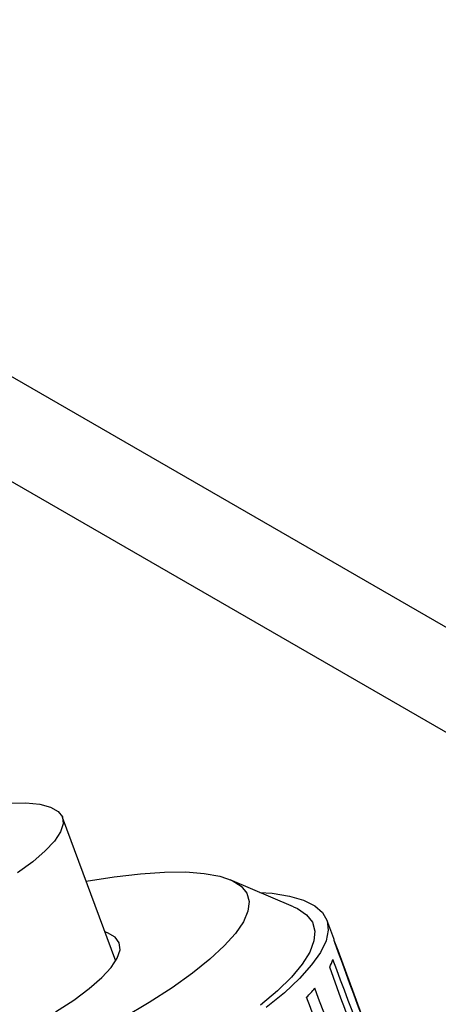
# Model space of a CAD drawing. Header units: inches. Extents: x 0.6 to 33.8, y 0 to 21.7.
# Tile 170 of 172: x 29.7 to 30.1, y 17.8 to 18.8. Entities that reach past the tile are written whole.
import ezdxf

# ---------------------------------------------------------------- set-up
doc = ezdxf.new("R2010")
doc.units = ezdxf.units.IN
doc.header["$MEASUREMENT"] = 0

msp = doc.modelspace()

# ---------------------------------------------------------------- linework, layer by layer
at = {"color": 7, "linetype": 'Continuous'}
for p, q in [((31.32081, 17.48999), (25.66396, 20.75562)), ((31.23243, 17.43896), (25.57557, 20.70459)), ((29.79466, 17.8613), (29.74304, 18.00105)), ((29.96744, 17.91423), (29.90601, 17.94042)), ((30.00644, 17.8832), (29.9997, 17.90145))]:
    msp.add_line(p, q, dxfattribs=at)
at = {"color": 7, "linetype": 'Continuous', "flags": 128}
for points in [[(29.69107, 18.01494), (29.70735, 18.01507), (29.72086, 18.01375), (29.73139, 18.011), (29.73878, 18.00686), (29.7429, 18.00141), (29.7437, 17.99471), (29.74116, 17.98689), (29.73532, 17.97806), (29.72627, 17.96837), (29.71416, 17.95796), (29.69918, 17.947)], [(29.76599, 17.93892), (29.79323, 17.94326), (29.81878, 17.94625), (29.842, 17.94782), (29.86269, 17.94794), (29.88064, 17.94661), (29.89568, 17.94385), (29.90766, 17.93968), (29.91647, 17.93414), (29.92202, 17.92729), (29.92427, 17.91919), (29.92318, 17.90992), (29.91877, 17.89956), (29.91108, 17.88823), (29.90018, 17.87602), (29.88619, 17.86306), (29.86923, 17.84947), (29.84947, 17.83538), (29.8271, 17.82092), (29.80233, 17.80624)], [(29.93479, 17.92815), (29.94656, 17.92722), (29.96338, 17.92459), (29.97724, 17.92056), (29.98801, 17.91518), (29.99563, 17.90848), (30.00002, 17.90053), (30.00115, 17.89138), (29.99901, 17.8811), (29.99362, 17.86979), (29.98502, 17.85753), (29.97329, 17.84442), (29.95851, 17.83057), (29.9408, 17.81608)], [(29.96744, 17.91423), (29.97132, 17.9124), (29.98014, 17.90637), (29.98576, 17.89906), (29.98815, 17.89053), (29.98729, 17.88086), (29.98317, 17.87012), (29.97584, 17.85839), (29.96535, 17.84579), (29.9518, 17.83241), (29.93529, 17.81836)], [(29.73609, 17.81194), (29.75385, 17.82349), (29.76895, 17.83465), (29.78117, 17.84524), (29.7903, 17.85512), (29.79622, 17.86412), (29.79884, 17.87212), (29.79812, 17.87898), (29.79406, 17.88462), (29.78674, 17.88893), (29.78409, 17.8899)]]:
    msp.add_lwpolyline(points, dxfattribs=at)
at = {"color": 7, "linetype": 'Continuous'}
for centre, radius, start, end in [((29.98436, 17.87505), 0.02354, 10.77866, 20.25095), ((29.95149, 17.88206), 0.05756, 332.57201, 340.39532), ((29.84618, 17.95821), 0.18801, 315.44912, 319.00152)]:
    msp.add_arc(centre, radius, start, end, dxfattribs=at)
for major_axis, ratio, start_param, end_param in [((-6.75173, 18.26636), 0.022144, 4.674644, 4.683145), ((-6.81332, 18.4572), 0.021918, 4.674654, 4.683355), ((-6.83704, 18.23741), 0.021607, 4.673476, 4.682177), ((-6.72885, 18.48587), 0.021402, 4.673693, 4.682394), ((-6.91991, 18.21394), 0.020111, 4.672376, 4.681077), ((-6.6467, 18.50914), 0.019964, 4.672763, 4.681464)]:
    msp.add_ellipse((29.40531, 18.266), major_axis=major_axis, ratio=ratio, start_param=start_param, end_param=end_param, dxfattribs=at)

doc.saveas('drawing.dxf')
